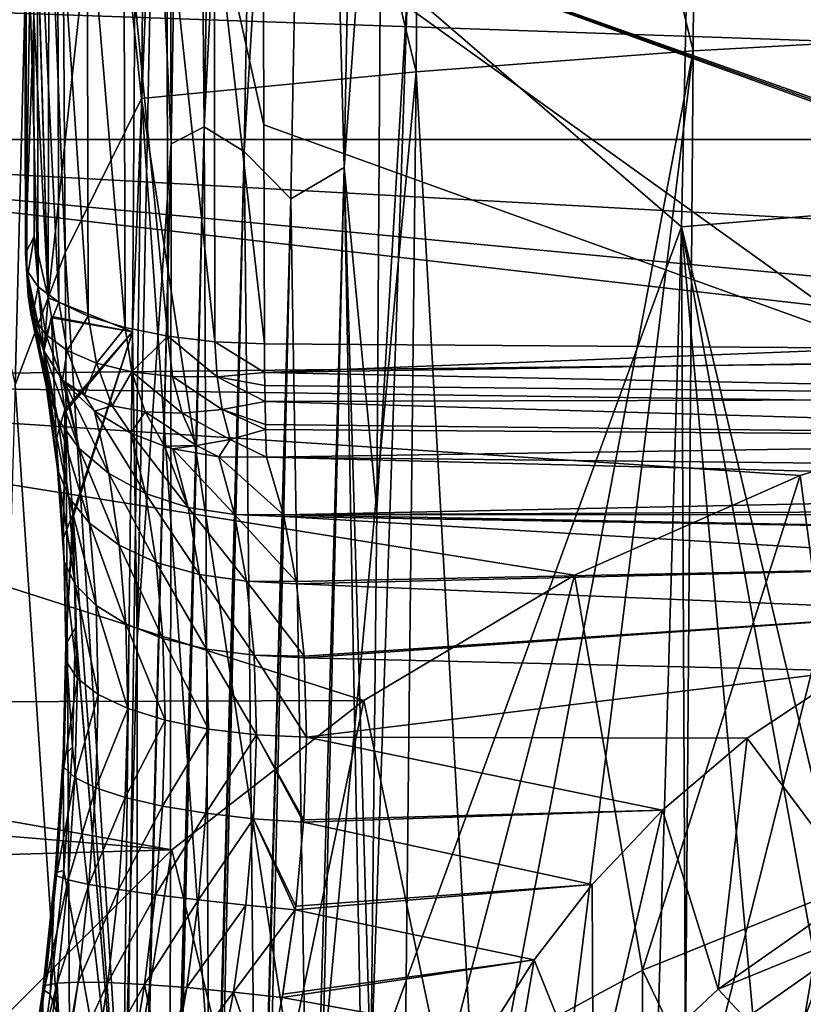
# Model space of a CAD drawing. Header units: metres. Extents: x -81 to 81, y -160 to 24.
# Tile 17 of 256: x -9.13 to -4.4, y -138.71 to -132.76. Entities that reach past the tile are written whole.
import ezdxf

# ---------------------------------------------------------------- set-up
doc = ezdxf.new("R2010")
doc.units = ezdxf.units.M
doc.layers.add('solid_501850_SW0001', color=7, linetype='CONTINUOUS')

msp = doc.modelspace()

# ---------------------------------------------------------------- linework, layer by layer
at = {"layer": 'solid_501850_SW0001'}
for points in [[(-8.088536, -125.62252, 181.569336), (-7.884144, -125.515785, 181.8396), (-8.018095, -133.407455, 184.311951)], [(-8.018095, -133.407455, 184.311951), (-7.884144, -125.515785, 181.8396), (-7.638426, -125.907707, 182.228043)], [(-8.216928, -133.511017, 184.036209), (-8.242301, -126.086121, 181.380859), (-8.088536, -125.62252, 181.569336)], [(-8.216928, -133.511017, 184.036209), (-8.088536, -125.62252, 181.569336), (-8.018095, -133.407455, 184.311951)], [(-8.018095, -133.407455, 184.311951), (-7.638426, -125.907707, 182.228043), (-7.77573, -133.556458, 184.623123)], [(-7.77573, -133.556458, 184.623123), (-7.638426, -125.907707, 182.228043), (-7.35727, -126.572594, 182.65361)], [(-5.022549, -126.166565, 187.179352), (-3.377868, -132.855621, 189.438721), (-3.352149, -126.053169, 187.414337)], [(-8.216928, -133.511017, 184.036209), (-8.317572, -131.319611, 183.026749), (-8.242301, -126.086121, 181.380859)], [(-6.681096, -126.322945, 186.857452), (-5.062327, -132.947037, 189.231201), (-5.022549, -126.166565, 187.179352)], [(-5.022549, -126.166565, 187.179352), (-5.062327, -132.947037, 189.231201), (-3.377868, -132.855621, 189.438721)], [(-9.030928, -129.935165, 187.337097), (-9.416608, -126.322647, 185.982941), (-9.577933, -133.180054, 188.144882)], [(-8.323929, -126.519844, 186.452805), (-6.73634, -133.074005, 188.945221), (-6.681096, -126.322945, 186.857452)], [(-7.35727, -126.572594, 182.65361), (-7.03117, -126.308212, 182.723022), (-7.171949, -133.653198, 185.028397)], [(-7.171949, -133.653198, 185.028397), (-7.03117, -126.308212, 182.723022), (-6.941543, -130.471512, 184.099365)], [(-6.681096, -126.322945, 186.857452), (-6.73634, -133.074005, 188.945221), (-5.062327, -132.947037, 189.231201)], [(-8.894923, -128.465637, 186.905441), (-8.396467, -133.234879, 188.583313), (-8.323929, -126.519844, 186.452805)], [(-8.323929, -126.519844, 186.452805), (-8.396467, -133.234879, 188.583313), (-6.73634, -133.074005, 188.945221)], [(-7.77573, -133.556458, 184.623123), (-7.35727, -126.572594, 182.65361), (-7.495389, -133.842102, 184.926254)], [(-7.495389, -133.842102, 184.926254), (-7.35727, -126.572594, 182.65361), (-7.171949, -133.653198, 185.028397)], [(-4.991243, -127.292679, 183.586624), (-3.322116, -127.131378, 183.844711), (-3.422061, -133.867477, 185.848984)], [(-6.789862, -132.581924, 184.807266), (-4.991243, -127.292679, 183.586624), (-5.134039, -134.011551, 185.618805)], [(-5.134039, -134.011551, 185.618805), (-4.991243, -127.292679, 183.586624), (-3.422061, -133.867477, 185.848984)], [(-9.030928, -129.935165, 187.337097), (-8.858284, -134.169144, 188.748444), (-8.894923, -128.465637, 186.905441)], [(-8.894923, -128.465637, 186.905441), (-8.858284, -134.169144, 188.748444), (-8.396467, -133.234879, 188.583313)], [(-9.065998, -130.851639, 180.338028), (-8.951053, -129.28064, 180.212708), (-8.961223, -134.440506, 181.99707)], [(-8.415372, -129.401062, 182.035126), (-8.961223, -134.440506, 181.99707), (-8.951053, -129.28064, 180.212708)], [(-8.415372, -129.401062, 182.035126), (-8.450665, -134.647644, 183.822357), (-8.961223, -134.440506, 181.99707)], [(-8.317572, -131.319611, 183.026749), (-8.450665, -134.647644, 183.822357), (-8.415372, -129.401062, 182.035126)], [(-9.161131, -134.967896, 188.901794), (-9.030928, -129.935165, 187.337097), (-9.577933, -133.180054, 188.144882)], [(-9.161131, -134.967896, 188.901794), (-8.858284, -134.169144, 188.748444), (-9.030928, -129.935165, 187.337097)], [(-7.171949, -133.653198, 185.028397), (-6.941543, -130.471512, 184.099365), (-6.974929, -135.722763, 185.7341)], [(-6.974929, -135.722763, 185.7341), (-6.941543, -130.471512, 184.099365), (-6.789862, -132.581924, 184.807266)], [(-9.052006, -131.40448, 180.582474), (-9.065998, -130.851639, 180.338028), (-8.961223, -134.440506, 181.99707)], [(-8.317572, -131.319611, 183.026749), (-8.42361, -136.506348, 184.597458), (-8.450665, -134.647644, 183.822357)], [(-8.216928, -133.511017, 184.036209), (-8.42361, -136.506348, 184.597458), (-8.317572, -131.319611, 183.026749)], [(-9.098152, -134.171661, 181.269608), (-9.105039, -131.50621, 180.303421), (-9.052006, -131.40448, 180.582474)], [(-9.098152, -134.171661, 181.269608), (-9.052006, -131.40448, 180.582474), (-9.048146, -132.73764, 181.065399)], [(-9.048146, -132.73764, 181.065399), (-9.052006, -131.40448, 180.582474), (-8.961223, -134.440506, 181.99707)], [(-9.090029, -134.274643, 180.986603), (-9.097519, -131.609421, 180.019669), (-9.105039, -131.50621, 180.303421)], [(-9.090029, -134.274643, 180.986603), (-9.105039, -131.50621, 180.303421), (-9.098152, -134.171661, 181.269608)], [(-9.021886, -134.374924, 180.7108), (-9.029669, -131.709793, 179.743027), (-9.097519, -131.609421, 180.019669)], [(-9.021886, -134.374924, 180.7108), (-9.097519, -131.609421, 180.019669), (-9.090029, -134.274643, 180.986603)], [(-8.896472, -134.468445, 180.453323), (-8.904243, -131.803299, 179.484695), (-9.029669, -131.709793, 179.743027)], [(-8.896472, -134.468445, 180.453323), (-9.029669, -131.709793, 179.743027), (-9.021886, -134.374924, 180.7108)], [(-8.718846, -134.551453, 180.224579), (-8.726328, -131.886108, 179.255127), (-8.904243, -131.803299, 179.484695)], [(-8.718846, -134.551453, 180.224579), (-8.904243, -131.803299, 179.484695), (-8.896472, -134.468445, 180.453323)], [(-8.496175, -134.620575, 180.033768), (-8.503138, -131.954895, 179.06366), (-8.726328, -131.886108, 179.255127)], [(-8.496175, -134.620575, 180.033768), (-8.726328, -131.886108, 179.255127), (-8.718846, -134.551453, 180.224579)], [(-8.237441, -134.67305, 179.888611), (-8.243719, -132.006851, 178.91803), (-8.503138, -131.954895, 179.06366)], [(-8.237441, -134.67305, 179.888611), (-8.503138, -131.954895, 179.06366), (-8.496175, -134.620575, 180.033768)], [(-7.953081, -134.706741, 179.794952), (-7.95859, -132.039871, 178.824142), (-8.243719, -132.006851, 178.91803)], [(-7.953081, -134.706741, 179.794952), (-8.243719, -132.006851, 178.91803), (-8.237441, -134.67305, 179.888611)], [(-7.657262, -133.394409, 179.274094), (-7.661722, -132.052612, 178.785889), (-7.95859, -132.039871, 178.824142)], [(-7.953081, -134.706741, 179.794952), (-7.654567, -134.720291, 179.756577), (-7.95859, -132.039871, 178.824142)], [(-7.657262, -133.394409, 179.274094), (-7.95859, -132.039871, 178.824142), (-7.654567, -134.720291, 179.756577)], [(0.000006, -134.771255, 179.490677), (0, -132.395538, 178.625977), (-7.661722, -132.052612, 178.785889)], [(-0.071876, -134.774307, 179.494461), (-7.661722, -132.052612, 178.785889), (-0.143969, -134.774948, 179.49736)], [(-3.917492, -134.746201, 179.627136), (-0.143969, -134.774948, 179.49736), (-7.661722, -132.052612, 178.785889)], [(0.000006, -134.771255, 179.490677), (-7.661722, -132.052612, 178.785889), (-0.071876, -134.774307, 179.494461)], [(-7.657262, -133.394409, 179.274094), (-3.917492, -134.746201, 179.627136), (-7.661722, -132.052612, 178.785889)], [(13.0131, -133.484467, 169.444717), (-13.013103, -133.484451, 169.444717), (-12.906902, -132.589447, 169.118958)], [(0.000411, -132.663269, 169.145828), (13.0131, -133.484467, 169.444717), (-12.906902, -132.589447, 169.118958)], [(-7.010428, -139.156006, 186.768021), (-6.789862, -132.581924, 184.807266), (-5.134039, -134.011551, 185.618805)], [(-6.974929, -135.722763, 185.7341), (-6.789862, -132.581924, 184.807266), (-7.010428, -139.156006, 186.768021)], [(-9.098152, -134.171661, 181.269608), (-9.048146, -132.73764, 181.065399), (-9.045929, -134.070129, 181.548416)], [(-9.048146, -132.73764, 181.065399), (-8.961223, -134.440506, 181.99707), (-9.045929, -134.070129, 181.548416)], [(-5.116336, -139.750641, 191.171417), (-4.549345, -139.727173, 191.235794), (-3.377868, -132.855621, 189.438721)], [(-5.062327, -132.947037, 189.231201), (-5.116336, -139.750641, 191.171417), (-3.377868, -132.855621, 189.438721)], [(-4.549345, -139.727173, 191.235794), (-3.981539, -139.706436, 191.292633), (-3.377868, -132.855621, 189.438721)], [(-6.73634, -133.074005, 188.945221), (-6.360726, -139.811783, 191.003174), (-5.062327, -132.947037, 189.231201)], [(-6.360726, -139.811783, 191.003174), (-5.909421, -139.788132, 191.068497), (-5.062327, -132.947037, 189.231201)], [(-5.909421, -139.788132, 191.068497), (-5.116336, -139.750641, 191.171417), (-5.062327, -132.947037, 189.231201)], [(-8.396467, -133.234879, 188.583313), (-7.373365, -139.871857, 190.83876), (-6.73634, -133.074005, 188.945221)], [(-7.373365, -139.871857, 190.83876), (-6.811178, -139.837143, 190.933044), (-6.73634, -133.074005, 188.945221)], [(-6.73634, -133.074005, 188.945221), (-6.811178, -139.837143, 190.933044), (-6.360726, -139.811783, 191.003174)], [(-8.858284, -134.169144, 188.748444), (-8.492354, -139.951767, 190.628723), (-8.396467, -133.234879, 188.583313)], [(-8.396467, -133.234879, 188.583313), (-8.492354, -139.951767, 190.628723), (-7.933735, -139.910126, 190.737335)], [(-8.396467, -133.234879, 188.583313), (-7.933735, -139.910126, 190.737335), (-7.373365, -139.871857, 190.83876)], [(-8.217035, -141.330185, 186.666229), (-8.226604, -141.334366, 186.654953), (-8.018095, -133.407455, 184.311951)], [(-8.216928, -133.511017, 184.036209), (-8.018095, -133.407455, 184.311951), (-8.226604, -141.334366, 186.654953)], [(-8.207569, -141.326111, 186.6772), (-8.217035, -141.330185, 186.666229), (-8.018095, -133.407455, 184.311951)], [(-8.207569, -141.326111, 186.6772), (-8.018095, -133.407455, 184.311951), (-7.981975, -141.239258, 186.896103)], [(-8.018095, -133.407455, 184.311951), (-7.77573, -133.556458, 184.623123), (-7.981975, -141.239258, 186.896103)], [(-7.657262, -133.394409, 179.274094), (-7.654567, -134.720291, 179.756577), (-3.917492, -134.746201, 179.627136)], [(-1.503996, -134.812607, 169.928116), (-13.123254, -134.940292, 169.974594), (-13.013103, -133.484451, 169.444717)], [(13.122716, -134.930038, 169.970856), (-13.013103, -133.484451, 169.444717), (13.0131, -133.484467, 169.444717)], [(0, -134.723694, 169.895752), (-13.013103, -133.484451, 169.444717), (13.122716, -134.930038, 169.970856)], [(-1.503996, -134.812607, 169.928116), (-13.013103, -133.484451, 169.444717), (0, -134.723694, 169.895752)], [(-8.421443, -141.433975, 186.374634), (-8.42361, -136.506348, 184.597458), (-8.216928, -133.511017, 184.036209)], [(-8.414339, -141.429672, 186.38707), (-8.421443, -141.433975, 186.374634), (-8.216928, -133.511017, 184.036209)], [(-8.412505, -141.428574, 186.390244), (-8.414339, -141.429672, 186.38707), (-8.216928, -133.511017, 184.036209)], [(-8.412505, -141.428574, 186.390244), (-8.216928, -133.511017, 184.036209), (-8.226604, -141.334366, 186.654953)], [(-7.973292, -141.236206, 186.903152), (-7.981975, -141.239258, 186.896103), (-7.77573, -133.556458, 184.623123)], [(-7.950938, -141.228424, 186.920914), (-7.973292, -141.236206, 186.903152), (-7.77573, -133.556458, 184.623123)], [(-7.950938, -141.228424, 186.920914), (-7.77573, -133.556458, 184.623123), (-7.695144, -141.143646, 187.087997)], [(-7.77573, -133.556458, 184.623123), (-7.495389, -133.842102, 184.926254), (-7.695144, -141.143646, 187.087997)], [(-7.495389, -133.842102, 184.926254), (-7.171949, -133.653198, 185.028397), (-7.374733, -141.032181, 187.219193)], [(-7.350373, -141.022888, 187.226044), (-7.374733, -141.032181, 187.219193), (-7.171949, -133.653198, 185.028397)], [(-7.350373, -141.022888, 187.226044), (-7.171949, -133.653198, 185.028397), (-7.036064, -140.911285, 187.285431)], [(-7.171949, -133.653198, 185.028397), (-7.010428, -139.156006, 186.768021), (-7.036064, -140.911285, 187.285431)], [(-7.171949, -133.653198, 185.028397), (-6.974929, -135.722763, 185.7341), (-7.010428, -139.156006, 186.768021)], [(-7.689045, -141.141647, 187.091248), (-7.695144, -141.143646, 187.087997), (-7.495389, -133.842102, 184.926254)], [(-7.659457, -141.131958, 187.106598), (-7.689045, -141.141647, 187.091248), (-7.495389, -133.842102, 184.926254)], [(-7.659457, -141.131958, 187.106598), (-7.495389, -133.842102, 184.926254), (-7.374733, -141.032181, 187.219193)], [(-5.134039, -134.011551, 185.618805), (-3.422061, -133.867477, 185.848984), (-3.558534, -140.632034, 187.734573)], [(-7.010428, -139.156006, 186.768021), (-5.134039, -134.011551, 185.618805), (-5.33024, -140.750763, 187.542801)], [(-5.134039, -134.011551, 185.618805), (-5.101117, -140.732941, 187.571991), (-5.33024, -140.750763, 187.542801)], [(-5.134039, -134.011551, 185.618805), (-3.558534, -140.632034, 187.734573), (-3.924914, -140.652527, 187.701157)], [(-5.134039, -134.011551, 185.618805), (-3.924914, -140.652527, 187.701157), (-4.528899, -140.691132, 187.639053)], [(-5.134039, -134.011551, 185.618805), (-4.528899, -140.691132, 187.639053), (-5.101117, -140.732941, 187.571991)], [(-9.098152, -134.171661, 181.269608), (-9.045929, -134.070129, 181.548416), (-9.084104, -134.303101, 181.377136)], [(-8.986517, -134.765396, 181.908524), (-9.084104, -134.303101, 181.377136), (-9.045929, -134.070129, 181.548416)], [(-8.986517, -134.765396, 181.908524), (-9.045929, -134.070129, 181.548416), (-8.961223, -134.440506, 181.99707)], [(-9.161131, -134.967896, 188.901794), (-8.826018, -139.978287, 190.560257), (-8.858284, -134.169144, 188.748444)], [(-9.098152, -134.171661, 181.269608), (-9.084104, -134.303101, 181.377136), (-9.081242, -134.428497, 181.282227)], [(-9.090029, -134.274643, 180.986603), (-9.098152, -134.171661, 181.269608), (-9.081242, -134.428497, 181.282227)], [(-8.858284, -134.169144, 188.748444), (-8.826018, -139.978287, 190.560257), (-8.492354, -139.951767, 190.628723)], [(-9.090029, -134.274643, 180.986603), (-9.081242, -134.428497, 181.282227), (-9.055446, -134.550644, 181.022308)], [(-9.021886, -134.374924, 180.7108), (-9.090029, -134.274643, 180.986603), (-9.055446, -134.550644, 181.022308)], [(-8.973546, -134.974609, 181.694382), (-9.081242, -134.428497, 181.282227), (-9.084104, -134.303101, 181.377136)], [(-8.986517, -134.765396, 181.908524), (-8.973546, -134.974609, 181.694382), (-9.084104, -134.303101, 181.377136)], [(-9.021886, -134.374924, 180.7108), (-9.055446, -134.550644, 181.022308), (-8.975673, -134.663498, 180.770599)], [(-8.896472, -134.468445, 180.453323), (-9.021886, -134.374924, 180.7108), (-8.975673, -134.663498, 180.770599)], [(-9.065224, -134.537094, 181.197342), (-9.055446, -134.550644, 181.022308), (-9.081242, -134.428497, 181.282227)], [(-8.973546, -134.974609, 181.694382), (-9.065224, -134.537094, 181.197342), (-9.081242, -134.428497, 181.282227)], [(-8.986517, -134.765396, 181.908524), (-8.961223, -134.440506, 181.99707), (-8.940133, -134.55336, 182.115234)], [(-8.450665, -134.647644, 183.822357), (-8.940133, -134.55336, 182.115234), (-8.961223, -134.440506, 181.99707)], [(-8.896472, -134.468445, 180.453323), (-8.975673, -134.663498, 180.770599), (-8.845567, -134.759659, 180.533371)], [(-8.718846, -134.551453, 180.224579), (-8.896472, -134.468445, 180.453323), (-8.845567, -134.759659, 180.533371)], [(-9.065224, -134.537094, 181.197342), (-8.989693, -134.757538, 181.015381), (-9.055446, -134.550644, 181.022308)], [(-8.901761, -135.172714, 181.481308), (-8.989693, -134.757538, 181.015381), (-9.065224, -134.537094, 181.197342)], [(-8.973546, -134.974609, 181.694382), (-8.901761, -135.172714, 181.481308), (-9.065224, -134.537094, 181.197342)], [(-8.989693, -134.757538, 181.015381), (-8.975673, -134.663498, 180.770599), (-9.055446, -134.550644, 181.022308)], [(-8.913256, -135.298004, 182.371109), (-8.986517, -134.765396, 181.908524), (-8.940133, -134.55336, 182.115234)], [(-8.450665, -134.647644, 183.822357), (-8.938561, -134.562195, 182.124176), (-8.940133, -134.55336, 182.115234)], [(-8.913256, -135.298004, 182.371109), (-8.940133, -134.55336, 182.115234), (-8.938561, -134.562195, 182.124176)], [(-8.450665, -134.647644, 183.822357), (-8.860397, -135.117142, 182.608688), (-8.938561, -134.562195, 182.124176)], [(-8.913256, -135.298004, 182.371109), (-8.938561, -134.562195, 182.124176), (-8.860397, -135.117142, 182.608688)], [(-8.718846, -134.551453, 180.224579), (-8.845567, -134.759659, 180.533371), (-8.669895, -134.835587, 180.31929)], [(-8.496175, -134.620575, 180.033768), (-8.718846, -134.551453, 180.224579), (-8.669895, -134.835587, 180.31929)], [(-8.496175, -134.620575, 180.033768), (-8.669895, -134.835587, 180.31929), (-8.455097, -134.888489, 180.1362)], [(-8.237441, -134.67305, 179.888611), (-8.496175, -134.620575, 180.033768), (-8.455097, -134.888489, 180.1362)], [(-8.989693, -134.757538, 181.015381), (-8.87439, -134.939026, 180.854523), (-8.975673, -134.663498, 180.770599)], [(-8.87439, -134.939026, 180.854523), (-8.845567, -134.759659, 180.533371), (-8.975673, -134.663498, 180.770599)], [(-8.450665, -134.647644, 183.822357), (-8.858625, -135.133621, 182.621048), (-8.860397, -135.117142, 182.608688)], [(-8.450665, -134.647644, 183.822357), (-8.811326, -135.748978, 183.014908), (-8.858625, -135.133621, 182.621048)], [(-8.450665, -134.647644, 183.822357), (-8.810388, -135.768295, 183.02533), (-8.811326, -135.748978, 183.014908)], [(-8.450665, -134.647644, 183.822357), (-8.511602, -139.888031, 185.589951), (-8.810388, -135.768295, 183.02533)], [(-8.42361, -136.506348, 184.597458), (-8.511602, -139.888031, 185.589951), (-8.450665, -134.647644, 183.822357)], [(-8.237441, -134.67305, 179.888611), (-8.455097, -134.888489, 180.1362), (-8.209043, -134.916443, 179.990845)], [(-8.237441, -134.67305, 179.888611), (-8.209043, -134.916443, 179.990845), (-7.940751, -134.918427, 179.888519)], [(-7.953081, -134.706741, 179.794952), (-8.237441, -134.67305, 179.888611), (-7.940751, -134.918427, 179.888519)], [(-7.953081, -134.706741, 179.794952), (-7.653078, -134.892975, 179.831985), (-7.654567, -134.720291, 179.756577)], [(-7.953081, -134.706741, 179.794952), (-7.940751, -134.918427, 179.888519), (-7.653078, -134.892975, 179.831985)], [(-3.917492, -134.746201, 179.627136), (-7.654567, -134.720291, 179.756577), (-7.653078, -134.892975, 179.831985)], [(-3.917492, -134.746201, 179.627136), (-7.653078, -134.892975, 179.831985), (-0.143969, -134.774948, 179.49736)], [(-1.503996, -134.812607, 169.928116), (-2.984288, -135.077957, 170.024704), (-13.123254, -134.940292, 169.974594)], [(-8.774028, -135.351791, 181.277817), (-8.87439, -134.939026, 180.854523), (-8.989693, -134.757538, 181.015381)], [(-8.901761, -135.172714, 181.481308), (-8.774028, -135.351791, 181.277817), (-8.989693, -134.757538, 181.015381)], [(-8.905251, -135.477463, 182.126999), (-8.973546, -134.974609, 181.694382), (-8.986517, -134.765396, 181.908524)], [(-8.913256, -135.298004, 182.371109), (-8.905251, -135.477463, 182.126999), (-8.986517, -134.765396, 181.908524)], [(-8.87439, -134.939026, 180.854523), (-8.742107, -135.029663, 180.641022), (-8.845567, -134.759659, 180.533371)], [(-8.742107, -135.029663, 180.641022), (-8.669895, -134.835587, 180.31929), (-8.845567, -134.759659, 180.533371)], [(-7.653078, -134.892975, 179.831985), (-0.141608, -135.049133, 179.630005), (-0.143969, -134.774948, 179.49736)], [(-8.742107, -135.029663, 180.641022), (-8.573625, -135.094559, 180.444397), (-8.669895, -134.835587, 180.31929)], [(-8.573625, -135.094559, 180.444397), (-8.455097, -134.888489, 180.1362), (-8.669895, -134.835587, 180.31929)], [(-8.573625, -135.094559, 180.444397), (-8.374377, -135.131348, 180.270599), (-8.455097, -134.888489, 180.1362)], [(-8.150676, -135.138901, 180.125153), (-8.209043, -134.916443, 179.990845), (-8.455097, -134.888489, 180.1362)], [(-8.374377, -135.131348, 180.270599), (-8.150676, -135.138901, 180.125153), (-8.455097, -134.888489, 180.1362)], [(-7.909605, -135.116943, 180.012634), (-7.940751, -134.918427, 179.888519), (-8.209043, -134.916443, 179.990845)], [(-8.150676, -135.138901, 180.125153), (-7.909605, -135.116943, 180.012634), (-8.209043, -134.916443, 179.990845)], [(-7.940751, -134.918427, 179.888519), (-7.652108, -134.970901, 179.874969), (-7.653078, -134.892975, 179.831985)], [(-7.940751, -134.918427, 179.888519), (-7.650586, -135.067413, 179.937119), (-7.652108, -134.970901, 179.874969)], [(-7.909605, -135.116943, 180.012634), (-7.650586, -135.067413, 179.937119), (-7.940751, -134.918427, 179.888519)], [(-7.653078, -134.892975, 179.831985), (-7.652108, -134.970901, 179.874969), (-0.141608, -135.049133, 179.630005)], [(-7.053412, -136.877274, 170.679596), (-13.198156, -136.89624, 170.686508), (-13.123254, -134.940292, 169.974594)], [(-5.781058, -136.1185, 170.403427), (-7.053412, -136.877274, 170.679596), (-13.123254, -134.940292, 169.974594)], [(-4.417487, -135.515549, 170.183975), (-5.781058, -136.1185, 170.403427), (-13.123254, -134.940292, 169.974594)], [(-2.984288, -135.077957, 170.024704), (-4.417487, -135.515549, 170.183975), (-13.123254, -134.940292, 169.974594)], [(-9.31173, -140.011932, 190.422531), (-8.826018, -139.978287, 190.560257), (-9.161131, -134.967896, 188.901794)], [(-8.83672, -135.648193, 181.886139), (-8.901761, -135.172714, 181.481308), (-8.973546, -134.974609, 181.694382)], [(-8.905251, -135.477463, 182.126999), (-8.83672, -135.648193, 181.886139), (-8.973546, -134.974609, 181.694382)], [(-8.860324, -134.956253, 180.838699), (-8.742107, -135.029663, 180.641022), (-8.87439, -134.939026, 180.854523)], [(-8.774028, -135.351791, 181.277817), (-8.860324, -134.956253, 180.838699), (-8.87439, -134.939026, 180.854523)], [(-8.860324, -134.956253, 180.838699), (-8.681949, -135.126251, 180.675125), (-8.742107, -135.029663, 180.641022)], [(-8.595443, -135.504715, 181.092026), (-8.681949, -135.126251, 180.675125), (-8.860324, -134.956253, 180.838699)], [(-8.774028, -135.351791, 181.277817), (-8.595443, -135.504715, 181.092026), (-8.860324, -134.956253, 180.838699)], [(-7.652108, -134.970901, 179.874969), (-7.650586, -135.067413, 179.937119), (-0.141608, -135.049133, 179.630005)], [(-8.681949, -135.126251, 180.675125), (-8.573625, -135.094559, 180.444397), (-8.742107, -135.029663, 180.641022)], [(-7.650586, -135.067413, 179.937119), (-0.137186, -135.290863, 179.815247), (-0.141608, -135.049133, 179.630005)], [(-8.681949, -135.126251, 180.675125), (-8.46162, -135.260391, 180.530441), (-8.573625, -135.094559, 180.444397)], [(-8.46162, -135.260391, 180.530441), (-8.374377, -135.131348, 180.270599), (-8.573625, -135.094559, 180.444397)], [(-7.909605, -135.116943, 180.012634), (-7.647658, -135.206619, 180.047302), (-7.650586, -135.067413, 179.937119)], [(-7.650586, -135.067413, 179.937119), (-7.647658, -135.206619, 180.047302), (-0.137186, -135.290863, 179.815247)], [(-4.091154, -137.991196, 163.02037), (-4.417487, -135.515549, 170.183975), (-2.984288, -135.077957, 170.024704)], [(-8.868329, -135.892822, 182.751633), (-8.913256, -135.298004, 182.371109), (-8.860397, -135.117142, 182.608688)], [(-8.710459, -135.803223, 181.658371), (-8.774028, -135.351791, 181.277817), (-8.901761, -135.172714, 181.481308)], [(-8.83672, -135.648193, 181.886139), (-8.710459, -135.803223, 181.658371), (-8.901761, -135.172714, 181.481308)], [(-8.868329, -135.892822, 182.751633), (-8.860397, -135.117142, 182.608688), (-8.858625, -135.133621, 182.621048)], [(-8.868329, -135.892822, 182.751633), (-8.858625, -135.133621, 182.621048), (-8.811326, -135.748978, 183.014908)], [(-8.373135, -135.625351, 180.931335), (-8.46162, -135.260391, 180.530441), (-8.681949, -135.126251, 180.675125)], [(-8.595443, -135.504715, 181.092026), (-8.373135, -135.625351, 180.931335), (-8.681949, -135.126251, 180.675125)], [(-8.46162, -135.260391, 180.530441), (-8.258082, -135.339325, 180.431091), (-8.374377, -135.131348, 180.270599)], [(-8.065454, -135.333771, 180.289429), (-8.150676, -135.138901, 180.125153), (-8.374377, -135.131348, 180.270599)], [(-8.258082, -135.339325, 180.431091), (-8.065454, -135.333771, 180.289429), (-8.374377, -135.131348, 180.270599)], [(-7.861323, -135.298935, 180.169357), (-7.909605, -135.116943, 180.012634), (-8.150676, -135.138901, 180.125153)], [(-8.065454, -135.333771, 180.289429), (-7.861323, -135.298935, 180.169357), (-8.150676, -135.138901, 180.125153)], [(-7.909605, -135.116943, 180.012634), (-7.646895, -135.237564, 180.075714), (-7.647658, -135.206619, 180.047302)], [(-7.861323, -135.298935, 180.169357), (-7.646895, -135.237564, 180.075714), (-7.909605, -135.116943, 180.012634)], [(-7.647658, -135.206619, 180.047302), (-7.646895, -135.237564, 180.075714), (-0.137186, -135.290863, 179.815247)], [(-8.115974, -135.708908, 180.80217), (-8.258082, -135.339325, 180.431091), (-8.46162, -135.260391, 180.530441)], [(-8.373135, -135.625351, 180.931335), (-8.115974, -135.708908, 180.80217), (-8.46162, -135.260391, 180.530441)], [(-7.861323, -135.298935, 180.169357), (-7.641482, -135.404846, 180.262482), (-7.646895, -135.237564, 180.075714)], [(-7.646895, -135.237564, 180.075714), (-7.641482, -135.404846, 180.262482), (-0.137186, -135.290863, 179.815247)], [(-0.137186, -135.290863, 179.815247), (-7.641482, -135.404846, 180.262482), (-3.895903, -135.446198, 180.153519)], [(-8.863466, -136.036942, 182.482635), (-8.905251, -135.477463, 182.126999), (-8.913256, -135.298004, 182.371109)], [(-8.868329, -135.892822, 182.751633), (-8.863466, -136.036942, 182.482635), (-8.913256, -135.298004, 182.371109)], [(-8.531626, -135.936249, 181.453003), (-8.595443, -135.504715, 181.092026), (-8.774028, -135.351791, 181.277817)], [(-8.710459, -135.803223, 181.658371), (-8.531626, -135.936249, 181.453003), (-8.774028, -135.351791, 181.277817)], [(-8.207871, -135.353714, 180.410568), (-8.065454, -135.333771, 180.289429), (-8.258082, -135.339325, 180.431091)], [(-8.115974, -135.708908, 180.80217), (-8.207871, -135.353714, 180.410568), (-8.258082, -135.339325, 180.431091)], [(-8.207871, -135.353714, 180.410568), (-7.930494, -135.402817, 180.320496), (-8.065454, -135.333771, 180.289429)], [(-7.930494, -135.402817, 180.320496), (-7.861323, -135.298935, 180.169357), (-8.065454, -135.333771, 180.289429)], [(-7.930494, -135.402817, 180.320496), (-7.641482, -135.404846, 180.262482), (-7.861323, -135.298935, 180.169357)], [(-7.834226, -135.752045, 180.709686), (-7.930494, -135.402817, 180.320496), (-8.207871, -135.353714, 180.410568)], [(-8.115974, -135.708908, 180.80217), (-7.834226, -135.752045, 180.709686), (-8.207871, -135.353714, 180.410568)], [(-7.930494, -135.402817, 180.320496), (-7.539108, -135.753159, 180.657684), (-7.641482, -135.404846, 180.262482)], [(-7.834226, -135.752045, 180.709686), (-7.539108, -135.753159, 180.657684), (-7.930494, -135.402817, 180.320496)], [(-0.130885, -135.598785, 180.192154), (-7.641482, -135.404846, 180.262482), (-7.539108, -135.753159, 180.657684)], [(-0.130885, -135.598785, 180.192154), (-3.895903, -135.446198, 180.153519), (-7.641482, -135.404846, 180.262482)], [(-8.79699, -136.175308, 182.218857), (-8.83672, -135.648193, 181.886139), (-8.905251, -135.477463, 182.126999)], [(-8.863466, -136.036942, 182.482635), (-8.79699, -136.175308, 182.218857), (-8.905251, -135.477463, 182.126999)], [(-8.307519, -136.041824, 181.278397), (-8.373135, -135.625351, 180.931335), (-8.595443, -135.504715, 181.092026)], [(-8.531626, -135.936249, 181.453003), (-8.307519, -136.041824, 181.278397), (-8.595443, -135.504715, 181.092026)], [(-5.368906, -138.507202, 163.208176), (-5.781058, -136.1185, 170.403427), (-4.417487, -135.515549, 170.183975)], [(-4.091154, -137.991196, 163.02037), (-5.368906, -138.507202, 163.208176), (-4.417487, -135.515549, 170.183975)], [(-8.671654, -136.302231, 181.971207), (-8.710459, -135.803223, 181.658371), (-8.83672, -135.648193, 181.886139)], [(-8.79699, -136.175308, 182.218857), (-8.671654, -136.302231, 181.971207), (-8.83672, -135.648193, 181.886139)], [(-8.04729, -136.115646, 181.141708), (-8.115974, -135.708908, 180.80217), (-8.373135, -135.625351, 180.931335)], [(-8.307519, -136.041824, 181.278397), (-8.04729, -136.115646, 181.141708), (-8.373135, -135.625351, 180.931335)], [(-0.130885, -135.598785, 180.192154), (-7.539108, -135.753159, 180.657684), (-0.130885, -135.714874, 180.332962)], [(-7.761562, -136.154678, 181.048492), (-7.834226, -135.752045, 180.709686), (-8.115974, -135.708908, 180.80217)], [(-8.04729, -136.115646, 181.141708), (-7.761562, -136.154678, 181.048492), (-8.115974, -135.708908, 180.80217)], [(-8.854001, -136.537384, 183.040848), (-8.868329, -135.892822, 182.751633), (-8.811326, -135.748978, 183.014908)], [(-8.854001, -136.537384, 183.040848), (-8.811326, -135.748978, 183.014908), (-8.810388, -135.768295, 183.02533)], [(-8.854001, -136.537384, 183.040848), (-8.810388, -135.768295, 183.02533), (-8.795756, -136.434952, 183.323242)], [(-8.511602, -139.888031, 185.589951), (-8.795756, -136.434952, 183.323242), (-8.810388, -135.768295, 183.02533)], [(-7.834226, -135.752045, 180.709686), (-7.461982, -136.157455, 181.002686), (-7.536539, -135.763931, 180.668259)], [(-7.761562, -136.154678, 181.048492), (-7.461982, -136.157455, 181.002686), (-7.834226, -135.752045, 180.709686)], [(-7.834226, -135.752045, 180.709686), (-7.536539, -135.763931, 180.668259), (-7.539108, -135.753159, 180.657684)], [(-7.539108, -135.753159, 180.657684), (-0.931447, -135.749695, 180.403732), (-0.130885, -135.714874, 180.332962)], [(-7.539108, -135.753159, 180.657684), (-1.771598, -135.860138, 180.551041), (-0.931447, -135.749695, 180.403732)], [(-7.539108, -135.753159, 180.657684), (-7.536539, -135.763931, 180.668259), (-1.771598, -135.860138, 180.551041)], [(-7.536539, -135.763931, 180.668259), (-2.60877, -136.056412, 180.760574), (-1.771598, -135.860138, 180.551041)], [(-7.536539, -135.763931, 180.668259), (-7.461982, -136.157455, 181.002686), (-2.60877, -136.056412, 180.760574)], [(-8.492646, -136.41243, 181.749939), (-8.531626, -135.936249, 181.453003), (-8.710459, -135.803223, 181.658371)], [(-8.671654, -136.302231, 181.971207), (-8.492646, -136.41243, 181.749939), (-8.710459, -135.803223, 181.658371)], [(-8.850135, -136.64183, 182.753403), (-8.863466, -136.036942, 182.482635), (-8.868329, -135.892822, 182.751633)], [(-8.854001, -136.537384, 183.040848), (-8.850135, -136.64183, 182.753403), (-8.868329, -135.892822, 182.751633)], [(-8.267376, -136.501358, 181.564224), (-8.307519, -136.041824, 181.278397), (-8.531626, -135.936249, 181.453003)], [(-8.492646, -136.41243, 181.749939), (-8.267376, -136.501358, 181.564224), (-8.531626, -135.936249, 181.453003)], [(-8.784314, -136.743958, 182.472717), (-8.79699, -136.175308, 182.218857), (-8.863466, -136.036942, 182.482635)], [(-8.850135, -136.64183, 182.753403), (-8.784314, -136.743958, 182.472717), (-8.863466, -136.036942, 182.482635)], [(-8.005171, -136.565308, 181.421738), (-8.04729, -136.115646, 181.141708), (-8.307519, -136.041824, 181.278397)], [(-8.267376, -136.501358, 181.564224), (-8.005171, -136.565308, 181.421738), (-8.307519, -136.041824, 181.278397)], [(-7.461982, -136.157455, 181.002686), (-7.46, -136.171112, 181.012711), (-2.60877, -136.056412, 180.760574)], [(-7.46, -136.171112, 181.012711), (-3.40349, -136.339417, 181.001633), (-2.60877, -136.056412, 180.760574)], [(-7.716886, -136.601669, 181.328369), (-7.761562, -136.154678, 181.048492), (-8.04729, -136.115646, 181.141708)], [(-8.005171, -136.565308, 181.421738), (-7.716886, -136.601669, 181.328369), (-8.04729, -136.115646, 181.141708)], [(-6.574573, -139.158661, 163.445282), (-7.053412, -136.877274, 170.679596), (-5.781058, -136.1185, 170.403427)], [(-5.368906, -138.507202, 163.208176), (-6.574573, -139.158661, 163.445282), (-5.781058, -136.1185, 170.403427)], [(-8.659276, -136.839523, 182.210449), (-8.671654, -136.302231, 181.971207), (-8.79699, -136.175308, 182.218857)], [(-8.784314, -136.743958, 182.472717), (-8.659276, -136.839523, 182.210449), (-8.79699, -136.175308, 182.218857)], [(-7.761562, -136.154678, 181.048492), (-7.41445, -136.608963, 181.28804), (-7.46, -136.171112, 181.012711)], [(-7.716886, -136.601669, 181.328369), (-7.41445, -136.608963, 181.28804), (-7.761562, -136.154678, 181.048492)], [(-7.761562, -136.154678, 181.048492), (-7.46, -136.171112, 181.012711), (-7.461982, -136.157455, 181.002686)], [(-7.46, -136.171112, 181.012711), (-7.41445, -136.608963, 181.28804), (-3.40349, -136.339417, 181.001633)], [(-8.480218, -136.92453, 181.977524), (-8.492646, -136.41243, 181.749939), (-8.671654, -136.302231, 181.971207)], [(-8.659276, -136.839523, 182.210449), (-8.480218, -136.92453, 181.977524), (-8.671654, -136.302231, 181.971207)], [(-7.41445, -136.608963, 181.28804), (-7.413874, -136.61763, 181.292664), (-3.40349, -136.339417, 181.001633)], [(-7.413874, -136.61763, 181.292664), (-4.12181, -136.697815, 181.237457), (-3.40349, -136.339417, 181.001633)], [(-8.254585, -136.995468, 181.7836), (-8.267376, -136.501358, 181.564224), (-8.492646, -136.41243, 181.749939)], [(-8.480218, -136.92453, 181.977524), (-8.254585, -136.995468, 181.7836), (-8.492646, -136.41243, 181.749939)], [(-8.854001, -136.537384, 183.040848), (-8.795756, -136.434952, 183.323242), (-8.814497, -137.159073, 183.52626)], [(-8.814497, -137.159073, 183.52626), (-8.795756, -136.434952, 183.323242), (-8.795793, -136.448166, 183.328018)], [(-8.511602, -139.888031, 185.589951), (-8.814497, -137.159073, 183.52626), (-8.795793, -136.448166, 183.328018)], [(-8.511602, -139.888031, 185.589951), (-8.795793, -136.448166, 183.328018), (-8.795756, -136.434952, 183.323242)], [(-8.871091, -137.217453, 183.232239), (-8.854001, -136.537384, 183.040848), (-8.814497, -137.159073, 183.52626)], [(-8.871091, -137.217453, 183.232239), (-8.850135, -136.64183, 182.753403), (-8.854001, -136.537384, 183.040848)], [(-8.421443, -141.433975, 186.374634), (-8.511602, -139.888031, 185.589951), (-8.42361, -136.506348, 184.597458)], [(-7.991761, -137.049362, 181.636765), (-8.005171, -136.565308, 181.421738), (-8.267376, -136.501358, 181.564224)], [(-8.254585, -136.995468, 181.7836), (-7.991761, -137.049362, 181.636765), (-8.267376, -136.501358, 181.564224)], [(-7.702671, -137.084, 181.543091), (-7.716886, -136.601669, 181.328369), (-8.005171, -136.565308, 181.421738)], [(-7.991761, -137.049362, 181.636765), (-7.702671, -137.084, 181.543091), (-8.005171, -136.565308, 181.421738)], [(-7.716886, -136.601669, 181.328369), (-7.399335, -137.0979, 181.506561), (-7.413874, -136.61763, 181.292664)], [(-7.702671, -137.084, 181.543091), (-7.399335, -137.0979, 181.506561), (-7.716886, -136.601669, 181.328369)], [(-7.716886, -136.601669, 181.328369), (-7.413874, -136.61763, 181.292664), (-7.41445, -136.608963, 181.28804)], [(-8.871091, -137.217453, 183.232239), (-8.865946, -137.279648, 182.933685), (-8.850135, -136.64183, 182.753403)], [(-8.865946, -137.279648, 182.933685), (-8.784314, -136.743958, 182.472717), (-8.850135, -136.64183, 182.753403)], [(-7.413874, -136.61763, 181.292664), (-7.399335, -137.0979, 181.506561), (-4.12181, -136.697815, 181.237457)], [(-7.399335, -137.0979, 181.506561), (-4.735979, -137.105133, 181.434937), (-4.12181, -136.697815, 181.237457)], [(-4.12181, -136.697815, 181.237457), (-4.735979, -137.105133, 181.434937), (-4.054825, -138.018997, 177.480225)], [(-8.865946, -137.279648, 182.933685), (-8.79928, -137.343094, 182.642883), (-8.784314, -136.743958, 182.472717)], [(-8.79928, -137.343094, 182.642883), (-8.659276, -136.839523, 182.210449), (-8.784314, -136.743958, 182.472717)], [(-8.79928, -137.343094, 182.642883), (-8.673851, -137.405182, 182.371887), (-8.659276, -136.839523, 182.210449)], [(-8.673851, -137.405182, 182.371887), (-8.480218, -136.92453, 181.977524), (-8.659276, -136.839523, 182.210449)], [(-8.214581, -137.779938, 171.008148), (-13.251637, -137.357544, 170.854401), (-13.198156, -136.89624, 170.686508)], [(-7.053412, -136.877274, 170.679596), (-8.214581, -137.779938, 171.008148), (-13.198156, -136.89624, 170.686508)], [(-7.691928, -139.936844, 163.728516), (-8.214581, -137.779938, 171.008148), (-7.053412, -136.877274, 170.679596)], [(-6.574573, -139.158661, 163.445282), (-7.691928, -139.936844, 163.728516), (-7.053412, -136.877274, 170.679596)], [(-8.673851, -137.405182, 182.371887), (-8.494843, -137.463333, 182.131866), (-8.480218, -136.92453, 181.977524)], [(-8.494843, -137.463333, 182.131866), (-8.254585, -136.995468, 181.7836), (-8.480218, -136.92453, 181.977524)], [(-8.494843, -137.463333, 182.131866), (-8.269658, -137.515152, 181.93277), (-8.254585, -136.995468, 181.7836)], [(-8.269658, -137.515152, 181.93277), (-7.991761, -137.049362, 181.636765), (-8.254585, -136.995468, 181.7836)], [(-8.269658, -137.515152, 181.93277), (-8.007608, -137.558502, 181.782822), (-7.991761, -137.049362, 181.636765)], [(-8.007608, -137.558502, 181.782822), (-7.702671, -137.084, 181.543091), (-7.991761, -137.049362, 181.636765)], [(-8.007608, -137.558502, 181.782822), (-7.719529, -137.591568, 181.688232), (-7.702671, -137.084, 181.543091)], [(-7.719529, -137.591568, 181.688232), (-7.417322, -137.612915, 181.652893), (-7.702671, -137.084, 181.543091)], [(-7.702671, -137.084, 181.543091), (-7.417322, -137.612915, 181.652893), (-7.416344, -137.597824, 181.649719)], [(-7.702671, -137.084, 181.543091), (-7.416344, -137.597824, 181.649719), (-7.399335, -137.0979, 181.506561)], [(-7.399335, -137.0979, 181.506561), (-7.416344, -137.597824, 181.649719), (-5.24861, -137.540253, 181.578873)], [(-7.399335, -137.0979, 181.506561), (-5.24861, -137.540253, 181.578873), (-4.735979, -137.105133, 181.434937)], [(-4.735979, -137.105133, 181.434937), (-5.24861, -137.540253, 181.578873), (-4.911438, -138.621567, 177.699539)], [(-4.735979, -137.105133, 181.434937), (-4.911438, -138.621567, 177.699539), (-4.054825, -138.018997, 177.480225)], [(-8.871091, -137.217453, 183.232239), (-8.814497, -137.159073, 183.52626), (-8.866408, -137.904358, 183.619522)], [(-8.511602, -139.888031, 185.589951), (-8.866408, -137.904358, 183.619522), (-8.814497, -137.159073, 183.52626)], [(-8.918517, -137.918015, 183.32164), (-8.871091, -137.217453, 183.232239), (-8.866408, -137.904358, 183.619522)], [(-8.918517, -137.918015, 183.32164), (-8.865946, -137.279648, 182.933685), (-8.871091, -137.217453, 183.232239)], [(-8.918517, -137.918015, 183.32164), (-8.909955, -137.93721, 183.019669), (-8.865946, -137.279648, 182.933685)], [(-8.909955, -137.93721, 183.019669), (-8.79928, -137.343094, 182.642883), (-8.865946, -137.279648, 182.933685)], [(-8.214581, -137.779938, 171.008148), (-13.385939, -137.927628, 171.06189), (-13.251637, -137.357544, 170.854401)], [(-8.909955, -137.93721, 183.019669), (-8.841046, -137.961182, 182.725891), (-8.79928, -137.343094, 182.642883)], [(-8.841046, -137.961182, 182.725891), (-8.673851, -137.405182, 182.371887), (-8.79928, -137.343094, 182.642883)], [(-8.841046, -137.961182, 182.725891), (-8.714597, -137.988922, 182.452271), (-8.673851, -137.405182, 182.371887)], [(-8.714597, -137.988922, 182.452271), (-8.494843, -137.463333, 182.131866), (-8.673851, -137.405182, 182.371887)], [(-8.714597, -137.988922, 182.452271), (-8.535756, -138.019333, 182.209946), (-8.494843, -137.463333, 182.131866)], [(-8.535756, -138.019333, 182.209946), (-8.269658, -137.515152, 181.93277), (-8.494843, -137.463333, 182.131866)], [(-8.535756, -138.019333, 182.209946), (-8.311809, -138.051147, 182.008789), (-8.269658, -137.515152, 181.93277)], [(-8.311809, -138.051147, 182.008789), (-8.007608, -137.558502, 181.782822), (-8.269658, -137.515152, 181.93277)], [(-7.417322, -137.612915, 181.652893), (-5.673629, -137.990387, 181.664703), (-5.24861, -137.540253, 181.578873)], [(-7.416344, -137.597824, 181.649719), (-7.417322, -137.612915, 181.652893), (-5.24861, -137.540253, 181.578873)], [(-5.24861, -137.540253, 181.578873), (-5.673629, -137.990387, 181.664703), (-5.668135, -139.332642, 177.958344)], [(-5.24861, -137.540253, 181.578873), (-5.668135, -139.332642, 177.958344), (-4.911438, -138.621567, 177.699539)], [(-8.311809, -138.051147, 182.008789), (-8.051873, -138.083084, 181.856995), (-8.007608, -137.558502, 181.782822)], [(-8.051873, -138.083084, 181.856995), (-7.719529, -137.591568, 181.688232), (-8.007608, -137.558502, 181.782822)], [(-8.051873, -138.083084, 181.856995), (-7.766537, -138.113846, 181.760742), (-7.719529, -137.591568, 181.688232)], [(-7.766537, -138.113846, 181.760742), (-7.467394, -138.141953, 181.723969), (-7.719529, -137.591568, 181.688232)], [(-7.719529, -137.591568, 181.688232), (-7.467394, -138.141953, 181.723969), (-7.464696, -138.119736, 181.722534)], [(-7.719529, -137.591568, 181.688232), (-7.464696, -138.119736, 181.722534), (-7.417322, -137.612915, 181.652893)], [(-7.417322, -137.612915, 181.652893), (-7.464696, -138.119736, 181.722534), (-5.673629, -137.990387, 181.664703)], [(-8.214581, -137.779938, 171.008148), (-9.246147, -138.812195, 171.38385), (-13.385939, -137.927628, 171.06189)], [(-8.705937, -140.831268, 164.054062), (-9.246147, -138.812195, 171.38385), (-8.214581, -137.779938, 171.008148)], [(-7.691928, -139.936844, 163.728516), (-8.705937, -140.831268, 164.054062), (-8.214581, -137.779938, 171.008148)], [(-8.511602, -139.888031, 185.589951), (-8.948394, -138.653442, 183.602249), (-8.866408, -137.904358, 183.619522)], [(-8.918517, -137.918015, 183.32164), (-8.866408, -137.904358, 183.619522), (-8.948394, -138.653442, 183.602249)], [(-8.993731, -138.623688, 183.30809), (-8.918517, -137.918015, 183.32164), (-8.948394, -138.653442, 183.602249)], [(-8.993731, -138.623688, 183.30809), (-8.909955, -137.93721, 183.019669), (-8.918517, -137.918015, 183.32164)], [(-8.993731, -138.623688, 183.30809), (-8.97997, -138.600967, 183.010162), (-8.909955, -137.93721, 183.019669)], [(-8.97997, -138.600967, 183.010162), (-8.841046, -137.961182, 182.725891), (-8.909955, -137.93721, 183.019669)], [(-8.97997, -138.600967, 183.010162), (-8.907649, -138.586197, 182.720306), (-8.841046, -137.961182, 182.725891)], [(-8.907649, -138.586197, 182.720306), (-8.714597, -137.988922, 182.452271), (-8.841046, -137.961182, 182.725891)], [(-8.907649, -138.586197, 182.720306), (-8.779643, -138.579941, 182.450043), (-8.714597, -137.988922, 182.452271)], [(-8.779643, -138.579941, 182.450043), (-8.535756, -138.019333, 182.209946), (-8.714597, -137.988922, 182.452271)], [(-8.779643, -138.579941, 182.450043), (-8.601044, -138.582474, 182.210114), (-8.535756, -138.019333, 182.209946)], [(-8.601044, -138.582474, 182.210114), (-8.311809, -138.051147, 182.008789), (-8.535756, -138.019333, 182.209946)], [(-7.467394, -138.141953, 181.723969), (-6.023514, -138.445251, 181.691544), (-5.673629, -137.990387, 181.664703)], [(-7.464696, -138.119736, 181.722534), (-7.467394, -138.141953, 181.723969), (-5.673629, -137.990387, 181.664703)], [(-5.673629, -137.990387, 181.664703), (-6.023514, -138.445251, 181.691544), (-5.668135, -139.332642, 177.958344)], [(-4.75447, -139.778778, 162.902985), (-5.368906, -138.507202, 163.208176), (-4.091154, -137.991196, 163.02037)], [(-3.919724, -138.21666, 177.55217), (-4.054825, -138.018997, 177.480225), (-4.911438, -138.621567, 177.699539)], [(-4.113976, -139.506073, 162.803726), (-4.75447, -139.778778, 162.902985), (-4.091154, -137.991196, 163.02037)], [(-8.601044, -138.582474, 182.210114), (-8.37895, -138.593674, 182.010086), (-8.311809, -138.051147, 182.008789)], [(-8.37895, -138.593674, 182.010086), (-8.051873, -138.083084, 181.856995), (-8.311809, -138.051147, 182.008789)], [(-8.37895, -138.593674, 182.010086), (-8.122196, -138.613113, 181.85788), (-8.051873, -138.083084, 181.856995)], [(-8.122196, -138.613113, 181.85788), (-7.766537, -138.113846, 181.760742), (-8.051873, -138.083084, 181.856995)], [(-8.122196, -138.613113, 181.85788), (-7.84099, -138.639999, 181.759567), (-7.766537, -138.113846, 181.760742)], [(-7.84099, -138.639999, 181.759567), (-7.467394, -138.141953, 181.723969), (-7.766537, -138.113846, 181.760742)], [(-7.84099, -138.639999, 181.759567), (-7.546474, -138.67305, 181.719101), (-7.467394, -138.141953, 181.723969)], [(-7.467394, -138.141953, 181.723969), (-7.546474, -138.67305, 181.719101), (-7.543062, -138.653412, 181.720627)], [(-7.467394, -138.141953, 181.723969), (-7.543062, -138.653412, 181.720627), (-6.023514, -138.445251, 181.691544)], [(-4.747725, -138.799118, 177.76416), (-3.919724, -138.21666, 177.55217), (-4.911438, -138.621567, 177.699539)], [(-3.919733, -139.140121, 175.014999), (-3.919724, -138.21666, 177.55217), (-4.747725, -138.799118, 177.76416)], [(-7.546474, -138.67305, 181.719101), (-6.309719, -138.897354, 181.660324), (-6.023514, -138.445251, 181.691544)], [(-7.543062, -138.653412, 181.720627), (-7.546474, -138.67305, 181.719101), (-6.023514, -138.445251, 181.691544)], [(-6.023514, -138.445251, 181.691544), (-6.309719, -138.897354, 181.660324), (-6.309388, -140.137589, 178.251328)], [(-6.023514, -138.445251, 181.691544), (-6.309388, -140.137589, 178.251328), (-5.668135, -139.332642, 177.958344)], [(-5.37503, -140.090454, 163.016434), (-6.574573, -139.158661, 163.445282), (-5.368906, -138.507202, 163.208176)], [(-4.75447, -139.778778, 162.902985), (-5.37503, -140.090454, 163.016434), (-5.368906, -138.507202, 163.208176)], [(-9.091886, -139.315506, 183.197601), (-8.993731, -138.623688, 183.30809), (-9.054852, -139.383667, 183.478302)], [(-9.091886, -139.315506, 183.197601), (-9.088462, -139.280548, 183.044266), (-8.993731, -138.623688, 183.30809)], [(-9.088462, -139.280548, 183.044266), (-8.97997, -138.600967, 183.010162), (-8.993731, -138.623688, 183.30809)], [(-9.088462, -139.280548, 183.044266), (-9.072068, -139.252182, 182.910141), (-8.97997, -138.600967, 183.010162)], [(-9.072068, -139.252182, 182.910141), (-8.907649, -138.586197, 182.720306), (-8.97997, -138.600967, 183.010162)], [(-9.072068, -139.252182, 182.910141), (-8.995893, -139.200638, 182.629883), (-8.907649, -138.586197, 182.720306)], [(-8.993731, -138.623688, 183.30809), (-8.994036, -138.988113, 183.558792), (-9.054852, -139.383667, 183.478302)], [(-8.995893, -139.200638, 182.629883), (-8.880252, -139.165329, 182.390747), (-8.907649, -138.586197, 182.720306)], [(-8.993731, -138.623688, 183.30809), (-8.948394, -138.653442, 183.602249), (-8.994036, -138.988113, 183.558792)], [(-8.880252, -139.165329, 182.390747), (-8.779643, -138.579941, 182.450043), (-8.907649, -138.586197, 182.720306)], [(-8.880252, -139.165329, 182.390747), (-8.866188, -139.162338, 182.367661), (-8.779643, -138.579941, 182.450043)], [(-8.866188, -139.162338, 182.367661), (-8.601044, -138.582474, 182.210114), (-8.779643, -138.579941, 182.450043)], [(-8.866188, -139.162338, 182.367661), (-8.687775, -139.137619, 182.133942), (-8.601044, -138.582474, 182.210114)], [(-8.687775, -139.137619, 182.133942), (-8.37895, -138.593674, 182.010086), (-8.601044, -138.582474, 182.210114)], [(-8.687775, -139.137619, 182.133942), (-8.467676, -139.128174, 181.937622), (-8.37895, -138.593674, 182.010086)], [(-8.467676, -139.128174, 181.937622), (-8.265225, -139.13176, 181.811661), (-8.37895, -138.593674, 182.010086)], [(-8.265225, -139.13176, 181.811661), (-8.122196, -138.613113, 181.85788), (-8.37895, -138.593674, 182.010086)], [(-8.265225, -139.13176, 181.811661), (-8.214377, -139.134003, 181.786392), (-8.122196, -138.613113, 181.85788)], [(-8.214377, -139.134003, 181.786392), (-7.84099, -138.639999, 181.759567), (-8.122196, -138.613113, 181.85788)], [(-4.747725, -138.799118, 177.76416), (-4.911438, -138.621567, 177.699539), (-5.668135, -139.332642, 177.958344)], [(-8.511602, -139.888031, 185.589951), (-8.994036, -138.988113, 183.558792), (-8.948394, -138.653442, 183.602249)], [(-8.214377, -139.134003, 181.786392), (-7.937607, -139.154526, 181.686188), (-7.84099, -138.639999, 181.759567)], [(-7.937607, -139.154526, 181.686188), (-7.649263, -139.190384, 181.640564), (-7.84099, -138.639999, 181.759567)], [(-7.84099, -138.639999, 181.759567), (-7.649263, -139.190384, 181.640564), (-7.546474, -138.67305, 181.719101)], [(-7.546474, -138.67305, 181.719101), (-7.649263, -139.190384, 181.640564), (-6.309719, -138.897354, 181.660324)]]:
    msp.add_3dface(points, dxfattribs=at)

doc.saveas('drawing.dxf')
